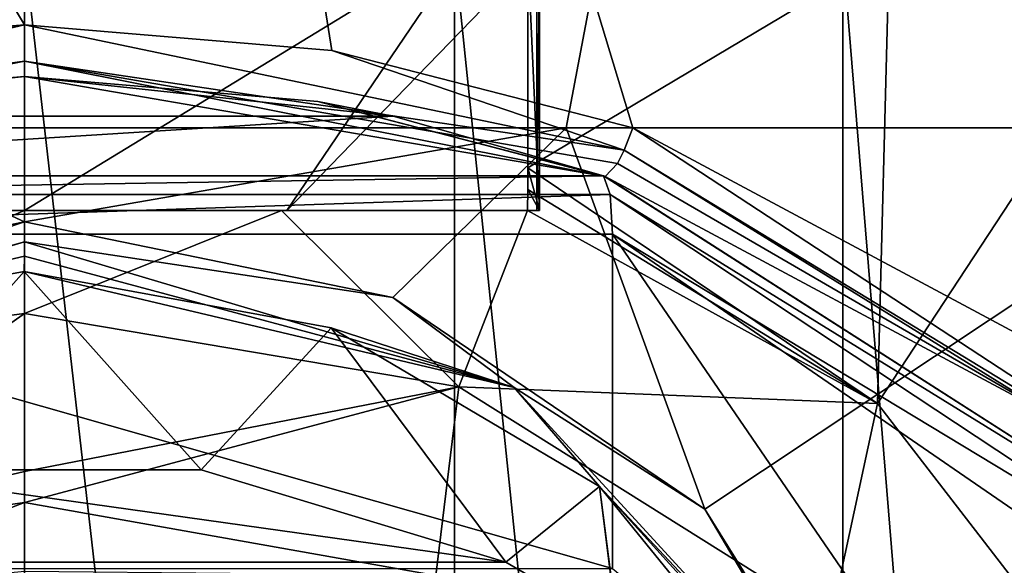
# Model space of a CAD drawing. Header units: millimetres. Extents: x -29 to 28.8, y -75.2 to 10.
# Tile 195 of 256: x 0 to 9.5, y -23.7 to -18.5. Entities that reach past the tile are written whole.
import ezdxf

# ---------------------------------------------------------------- set-up
doc = ezdxf.new("R2010")
doc.units = ezdxf.units.MM
doc.header["$LTSCALE"] = 88.413066
for name, color, linetype in [('1', 7, 'CONTINUOUS'), ('13', 7, 'CONTINUOUS'), ('14', 7, 'CONTINUOUS'), ('2', 7, 'CONTINUOUS'), ('360', 7, 'CONTINUOUS'), ('362', 7, 'CONTINUOUS'), ('363', 7, 'CONTINUOUS'), ('364', 7, 'CONTINUOUS'), ('366', 7, 'CONTINUOUS'), ('370', 7, 'CONTINUOUS'), ('371', 7, 'CONTINUOUS'), ('372', 7, 'CONTINUOUS'), ('6', 7, 'CONTINUOUS'), ('722', 7, 'CONTINUOUS'), ('723', 7, 'CONTINUOUS'), ('726', 7, 'CONTINUOUS'), ('728', 7, 'CONTINUOUS'), ('734', 7, 'CONTINUOUS'), ('738', 7, 'CONTINUOUS'), ('739', 7, 'CONTINUOUS'), ('9', 7, 'CONTINUOUS'), ('96', 7, 'CONTINUOUS'), ('97', 7, 'CONTINUOUS')]:
    doc.layers.add(name, color=color, linetype=linetype)

msp = doc.modelspace()

# ---------------------------------------------------------------- linework, layer by layer
at = {"layer": '1', "linetype": 'CONTINUOUS'}
for points in [[(4.8804, -17.8, 133.413), (8.3842, -17.8, 135.4191), (4.8804, -19.8882, 133.413), (4.8804, -17.8, 133.413)], [(4.8804, -19.8882, 133.413), (8.3842, -17.8, 135.4191), (8.2709, -22.1733, 135.3303), (4.8804, -19.8882, 133.413)], [(8.3842, -17.8, 135.4191), (11.138, -17.8, 138.3714), (8.2709, -22.1733, 135.3303), (8.3842, -17.8, 135.4191)], [(8.2709, -22.1733, 135.3303), (11.138, -17.8, 138.3714), (11.3265, -26.1349, 138.6543), (8.2709, -22.1733, 135.3303)]]:
    msp.add_3dface(points, dxfattribs=at)
at = {"layer": '13', "linetype": 'CONTINUOUS'}
for points in [[(0, -20.3, 134), (-2.4923, -20.3, 132.5793), (-2.5435, -20.3, 134.2726), (0, -20.3, 134)], [(0, -20.3, 132.2695), (-2.4923, -20.3, 132.5793), (0, -20.3, 134), (0, -20.3, 132.2695)], [(2.4911, -20.3, 132.579), (0, -20.3, 132.2695), (2.5435, -20.3, 134.2726), (2.4911, -20.3, 132.579)], [(2.5435, -20.3, 134.2726), (0, -20.3, 132.2695), (0, -20.3, 134), (2.5435, -20.3, 134.2726)], [(4.8763, -20.3, 133.3948), (2.4911, -20.3, 132.579), (2.5435, -20.3, 134.2726), (4.8763, -20.3, 133.3948)], [(4.9667, -20.3, 135.0761), (4.8763, -20.3, 133.3948), (2.5435, -20.3, 134.2726), (4.9667, -20.3, 135.0761)], [(4.9928, -20.3, 134.2318), (4.8763, -20.3, 133.3948), (4.9667, -20.3, 135.0761), (4.9928, -20.3, 134.2318)]]:
    msp.add_3dface(points, dxfattribs=at)
at = {"layer": '14', "linetype": 'CONTINUOUS'}
for points in [[(4.8804, -17.8, 133.413), (4.8804, -19.8882, 133.413), (4.9928, -20.3, 134.2318), (4.8804, -17.8, 133.413)], [(4.9932, -17.8, 134.2403), (4.8804, -17.8, 133.413), (4.9928, -20.3, 134.2318), (4.9932, -17.8, 134.2403)], [(4.9667, -17.8, 135.0761), (4.9932, -17.8, 134.2403), (4.9667, -20.3, 135.0761), (4.9667, -17.8, 135.0761)], [(4.9932, -17.8, 134.2403), (4.9928, -20.3, 134.2318), (4.9667, -20.3, 135.0761), (4.9932, -17.8, 134.2403)], [(4.8804, -19.8882, 133.413), (4.8794, -20.0965, 133.4085), (4.9928, -20.3, 134.2318), (4.8804, -19.8882, 133.413)], [(4.8794, -20.0965, 133.4085), (4.8763, -20.3, 133.3948), (4.9928, -20.3, 134.2318), (4.8794, -20.0965, 133.4085)]]:
    msp.add_3dface(points, dxfattribs=at)
at = {"layer": '2', "linetype": 'CONTINUOUS'}
for points in [[(0, -17.8, 159.4998), (-4.1712, -17.8, 158.8392), (0, -54.3, 159.5), (0, -17.8, 159.4998)], [(0, -54.3, 159.5), (-4.1712, -17.8, 158.8392), (-4.1703, -54.3, 158.8389), (0, -54.3, 159.5)], [(4.1712, -17.8, 158.8392), (0, -17.8, 159.4998), (4.1703, -54.3, 158.8389), (4.1712, -17.8, 158.8392)], [(4.1703, -54.3, 158.8389), (0, -17.8, 159.4998), (0, -54.3, 159.5), (4.1703, -54.3, 158.8389)], [(7.9369, -54.3, 156.92), (4.1712, -17.8, 158.8392), (4.1703, -54.3, 158.8389), (7.9369, -54.3, 156.92)], [(7.9343, -17.8, 156.9221), (4.1712, -17.8, 158.8392), (7.9369, -54.3, 156.92), (7.9343, -17.8, 156.9221)], [(10.9211, -17.8, 153.9358), (7.9343, -17.8, 156.9221), (10.92, -54.3, 153.9369), (10.9211, -17.8, 153.9358)], [(10.92, -54.3, 153.9369), (7.9343, -17.8, 156.9221), (7.9369, -54.3, 156.92), (10.92, -54.3, 153.9369)]]:
    msp.add_3dface(points, dxfattribs=at)
at = {"layer": '360', "color": 7, "linetype": 'CONTINUOUS', "true_color": 0xe7d0ff}
for points in [[(0, -20.4097, -28.9857), (-3.5733, -21.1439, -28.732), (-1.9786, -19.5, -28.9324), (0, -20.4097, -28.9857)], [(5.2533, -19.5, -28.5202), (0, -20.4097, -28.9857), (-1.9786, -19.5, -28.9324), (5.2533, -19.5, -28.5202)], [(3.5733, -21.1439, -28.732), (0, -20.4097, -28.9857), (5.2533, -19.5, -28.5202), (3.5733, -21.1439, -28.732)], [(6.5963, -23.1977, -27.9967), (3.5733, -21.1439, -28.732), (5.2533, -19.5, -28.5202), (6.5963, -23.1977, -27.9967)], [(12.1571, -19.5, -26.3288), (6.5963, -23.1977, -27.9967), (5.2533, -19.5, -28.5202), (12.1571, -19.5, -26.3288)], [(5.8982, -19.5, 28.3938), (10.5472, -21.992, 26.8988), (12.7506, -19.5, 26.0466), (5.8982, -19.5, 28.3938)], [(9.0902, -27.2101, -26.4372), (6.5963, -23.1977, -27.9967), (12.1571, -19.5, -26.3288), (9.0902, -27.2101, -26.4372)], [(9.7172, -30.4645, -25.0271), (9.0902, -27.2101, -26.4372), (12.1571, -19.5, -26.3288), (9.7172, -30.4645, -25.0271)]]:
    msp.add_3dface(points, dxfattribs=at)
at = {"layer": '362', "color": 7, "linetype": 'CONTINUOUS', "true_color": 0xe7d0ff}
for points in [[(-5.7009, -20.5294, 12.5), (5.7009, -23.7709, 12.5), (5.7009, -20.5294, 12.5), (-5.7009, -20.5294, 12.5)], [(-5.7009, -20.5294, 12.5), (-5.7009, -23.7709, 12.5), (5.7009, -23.7709, 12.5), (-5.7009, -20.5294, 12.5)], [(12.2302, -25.0245, 12.5), (5.7009, -20.5294, 12.5), (10.7509, -27.9111, 12.5), (12.2302, -25.0245, 12.5)], [(5.7009, -20.5294, 12.5), (5.7009, -23.7709, 12.5), (10.7509, -27.9111, 12.5), (5.7009, -20.5294, 12.5)]]:
    msp.add_3dface(points, dxfattribs=at)
at = {"layer": '363', "color": 7, "linetype": 'CONTINUOUS', "true_color": 0xe7d0ff}
for points in [[(-2.8445, -19.2426, 28.3493), (-3.5758, -19.385, 16.2511), (0, -19, 17.5), (-2.8445, -19.2426, 28.3493)], [(0, -19, 28.5), (-2.8445, -19.2426, 28.3493), (0, -19, 17.5), (0, -19, 28.5)], [(0, -19, 28.5), (0, -19, 17.5), (3.5758, -19.385, 16.2511), (0, -19, 28.5)], [(0, -19, 28.5), (3.5758, -19.385, 16.2511), (2.8445, -19.2426, 28.3493), (0, -19, 28.5)], [(2.8445, -19.2426, 28.3493), (5.6125, -19.9652, 13), (5.629, -19.9711, 27.9043), (2.8445, -19.2426, 28.3493)], [(3.5758, -19.385, 16.2511), (5.6125, -19.9652, 13), (2.8445, -19.2426, 28.3493), (3.5758, -19.385, 16.2511)], [(5.629, -19.9711, 27.9043), (5.6125, -19.9652, 13), (12.0175, -24.0603, 13), (5.629, -19.9711, 27.9043)], [(10.0658, -22.3494, 26.435), (5.629, -19.9711, 27.9043), (12.0175, -24.0603, 13), (10.0658, -22.3494, 26.435)]]:
    msp.add_3dface(points, dxfattribs=at)
at = {"layer": '364', "color": 7, "linetype": 'CONTINUOUS', "true_color": 0xe7d0ff}
for points in [[(-4.5559, 0, -28.6391), (8.9436, 0, -27.5864), (-1.9786, -19.5, -28.9324), (-4.5559, 0, -28.6391)], [(8.9436, 0, -27.5864), (5.2533, -19.5, -28.5202), (-1.9786, -19.5, -28.9324), (8.9436, 0, -27.5864)], [(5.8982, -19.5, 28.3938), (0, 0, 29), (2.9809, -18.7495, 28.8464), (5.8982, -19.5, 28.3938)], [(0, 0, 29), (5.8982, -19.5, 28.3938), (12.7506, -19.5, 26.0466), (0, 0, 29)], [(13.1679, 0, 25.8371), (0, 0, 29), (12.7506, -19.5, 26.0466), (13.1679, 0, 25.8371)], [(0, 0, 29), (0, -18.5, 29), (2.9809, -18.7495, 28.8464), (0, 0, 29)], [(8.9436, 0, -27.5864), (12.1571, -19.5, -26.3288), (5.2533, -19.5, -28.5202), (8.9436, 0, -27.5864)], [(8.9436, 0, -27.5864), (20.4946, 0, -20.5164), (12.1571, -19.5, -26.3288), (8.9436, 0, -27.5864)]]:
    msp.add_3dface(points, dxfattribs=at)
at = {"layer": '366', "linetype": 'CONTINUOUS'}
for points in [[(0, -20.6041, -28.9397), (0, -20.4097, -28.9857), (3.5733, -21.1439, -28.732), (0, -20.6041, -28.9397)], [(0, -20.6041, -28.9397), (3.5733, -21.1439, -28.732), (4.7467, -22.0169, -28.4419), (0, -20.6041, -28.9397)], [(0, -20.744, -28.8431), (0, -20.6041, -28.9397), (4.7467, -22.0169, -28.4419), (0, -20.744, -28.8431)], [(-0.0004, -20.8934, -28.5118), (0, -20.744, -28.8431), (4.7467, -22.0169, -28.4419), (-0.0004, -20.8934, -28.5118)], [(2.974, -21.4379, -28.3085), (-0.0004, -20.8934, -28.5118), (4.7467, -22.0169, -28.4419), (2.974, -21.4379, -28.3085)], [(3.5733, -21.1439, -28.732), (6.5963, -23.1977, -27.9967), (4.7467, -22.0169, -28.4419), (3.5733, -21.1439, -28.732)], [(5.5755, -22.9772, -27.7181), (2.974, -21.4379, -28.3085), (4.7467, -22.0169, -28.4419), (5.5755, -22.9772, -27.7181)], [(7.9854, -25.549, -27.1031), (5.5755, -22.9772, -27.7181), (4.7467, -22.0169, -28.4419), (7.9854, -25.549, -27.1031)], [(6.5963, -23.1977, -27.9967), (7.9854, -25.549, -27.1031), (4.7467, -22.0169, -28.4419), (6.5963, -23.1977, -27.9967)], [(7.7621, -25.6695, -26.6255), (5.5755, -22.9772, -27.7181), (7.9854, -25.549, -27.1031), (7.7621, -25.6695, -26.6255)], [(6.5963, -23.1977, -27.9967), (9.0902, -27.2101, -26.4372), (7.9854, -25.549, -27.1031), (6.5963, -23.1977, -27.9967)]]:
    msp.add_3dface(points, dxfattribs=at)
at = {"layer": '370', "linetype": 'CONTINUOUS'}
for points in [[(5.6125, -19.9652, 13), (5.6797, -20.1449, 12.6464), (12.0175, -24.0603, 13), (5.6125, -19.9652, 13)], [(12.0175, -24.0603, 13), (5.6797, -20.1449, 12.6464), (12.1835, -24.4465, 12.6464), (12.0175, -24.0603, 13)], [(5.6797, -20.1449, 12.6464), (5.7009, -20.5294, 12.5), (12.1835, -24.4465, 12.6464), (5.6797, -20.1449, 12.6464)], [(5.7009, -20.5294, 12.5), (12.2302, -25.0245, 12.5), (12.1835, -24.4465, 12.6464), (5.7009, -20.5294, 12.5)]]:
    msp.add_3dface(points, dxfattribs=at)
at = {"layer": '371', "linetype": 'CONTINUOUS'}
for points in [[(5.8982, -19.5, 28.3938), (5.8133, -19.7161, 28.3549), (11.6059, -23.2376, 26.2202), (5.8982, -19.5, 28.3938)], [(10.5472, -21.992, 26.8988), (5.8982, -19.5, 28.3938), (11.6059, -23.2376, 26.2202), (10.5472, -21.992, 26.8988)], [(5.7483, -19.8451, 28.2629), (10.0658, -22.3494, 26.435), (5.8133, -19.7161, 28.3549), (5.7483, -19.8451, 28.2629)], [(5.8133, -19.7161, 28.3549), (10.0658, -22.3494, 26.435), (11.6059, -23.2376, 26.2202), (5.8133, -19.7161, 28.3549)], [(5.629, -19.9711, 27.9043), (10.0658, -22.3494, 26.435), (5.7483, -19.8451, 28.2629), (5.629, -19.9711, 27.9043)]]:
    msp.add_3dface(points, dxfattribs=at)
at = {"layer": '372', "linetype": 'CONTINUOUS'}
for points in [[(0, -18.5, 29), (0, -18.8536, 28.8536), (5.8133, -19.7161, 28.3549), (0, -18.5, 29)], [(2.9809, -18.7495, 28.8464), (0, -18.5, 29), (5.8133, -19.7161, 28.3549), (2.9809, -18.7495, 28.8464)], [(5.8982, -19.5, 28.3938), (2.9809, -18.7495, 28.8464), (5.8133, -19.7161, 28.3549), (5.8982, -19.5, 28.3938)], [(0, -18.8536, 28.8536), (5.7483, -19.8451, 28.2629), (5.8133, -19.7161, 28.3549), (0, -18.8536, 28.8536)], [(0, -18.8536, 28.8536), (5.629, -19.9711, 27.9043), (5.7483, -19.8451, 28.2629), (0, -18.8536, 28.8536)], [(0, -18.8536, 28.8536), (0, -19, 28.5), (5.629, -19.9711, 27.9043), (0, -18.8536, 28.8536)], [(0, -19, 28.5), (2.8445, -19.2426, 28.3493), (5.629, -19.9711, 27.9043), (0, -19, 28.5)]]:
    msp.add_3dface(points, dxfattribs=at)
at = {"layer": '6', "linetype": 'CONTINUOUS'}
for points in [[(4.8804, -19.8882, 133.413), (8.2709, -22.1733, 135.3303), (4.8794, -20.0965, 133.4085), (4.8804, -19.8882, 133.413)], [(4.8794, -20.0965, 133.4085), (8.2709, -22.1733, 135.3303), (4.8763, -20.3, 133.3948), (4.8794, -20.0965, 133.4085)], [(0, -20.3, 132.2695), (2.4911, -20.3, 132.579), (0, -21.3005, 131.8296), (0, -20.3, 132.2695)], [(0, -21.3005, 131.8296), (2.4911, -20.3, 132.579), (4.2112, -22.0113, 132.5468), (0, -21.3005, 131.8296)], [(2.4911, -20.3, 132.579), (4.8763, -20.3, 133.3948), (4.2112, -22.0113, 132.5468), (2.4911, -20.3, 132.579)], [(4.8763, -20.3, 133.3948), (8.2709, -22.1733, 135.3303), (4.2112, -22.0113, 132.5468), (4.8763, -20.3, 133.3948)], [(0, -21.3005, 131.8296), (4.2112, -22.0113, 132.5468), (0, -22.8309, 130.4579), (0, -21.3005, 131.8296)], [(0, -22.8309, 130.4579), (4.2112, -22.0113, 132.5468), (0, -23.1321, 129.9961), (0, -22.8309, 130.4579)], [(0, -23.1321, 129.9961), (4.2112, -22.0113, 132.5468), (3.9883, -23.8408, 130.5494), (0, -23.1321, 129.9961)], [(4.2112, -22.0113, 132.5468), (7.8176, -24.2735, 134.3503), (3.9883, -23.8408, 130.5494), (4.2112, -22.0113, 132.5468)], [(4.2112, -22.0113, 132.5468), (8.2709, -22.1733, 135.3303), (7.8176, -24.2735, 134.3503), (4.2112, -22.0113, 132.5468)], [(8.2709, -22.1733, 135.3303), (11.3265, -26.1349, 138.6543), (7.8176, -24.2735, 134.3503), (8.2709, -22.1733, 135.3303)], [(0, -23.8, 127.5), (0, -23.1321, 129.9961), (3.9883, -23.8408, 130.5494), (0, -23.8, 127.5)]]:
    msp.add_3dface(points, dxfattribs=at)
at = {"layer": '722', "linetype": 'CONTINUOUS'}
for points in [[(-5.6125, -19.9652, 13), (-5.6797, -20.1449, 12.6464), (5.6125, -19.9652, 13), (-5.6125, -19.9652, 13)], [(5.6125, -19.9652, 13), (-5.6797, -20.1449, 12.6464), (5.6797, -20.1449, 12.6464), (5.6125, -19.9652, 13)], [(-5.7009, -20.5294, 12.5), (5.7009, -20.5294, 12.5), (5.6797, -20.1449, 12.6464), (-5.7009, -20.5294, 12.5)], [(-5.6797, -20.1449, 12.6464), (-5.7009, -20.5294, 12.5), (5.6797, -20.1449, 12.6464), (-5.6797, -20.1449, 12.6464)]]:
    msp.add_3dface(points, dxfattribs=at)
at = {"layer": '723', "linetype": 'CONTINUOUS'}
for points in [[(0, -19, 17.5), (-3.5758, -19.385, 16.2511), (3.5758, -19.385, 16.2511), (0, -19, 17.5)], [(-5.6125, -19.9652, 13), (5.6125, -19.9652, 13), (3.5758, -19.385, 16.2511), (-5.6125, -19.9652, 13)], [(-3.5758, -19.385, 16.2511), (-5.6125, -19.9652, 13), (3.5758, -19.385, 16.2511), (-3.5758, -19.385, 16.2511)]]:
    msp.add_3dface(points, dxfattribs=at)
at = {"layer": '726', "linetype": 'CONTINUOUS'}
for points in [[(-11.1037, 0, 26.7898), (0, -18.5, 29), (0, 0, 29), (-11.1037, 0, 26.7898)], [(-2.9809, -18.7495, 28.8464), (0, -18.5, 29), (-11.1037, 0, 26.7898), (-2.9809, -18.7495, 28.8464)]]:
    msp.add_3dface(points, dxfattribs=at)
at = {"layer": '728', "linetype": 'CONTINUOUS'}
for points in [[(0, -20.4097, -28.9857), (-4.7467, -22.0169, -28.4419), (-3.5733, -21.1439, -28.732), (0, -20.4097, -28.9857)], [(0, -20.6041, -28.9397), (-4.7467, -22.0169, -28.4419), (0, -20.4097, -28.9857), (0, -20.6041, -28.9397)], [(-4.7467, -22.0169, -28.4419), (0, -20.6041, -28.9397), (-2.9739, -21.4378, -28.3085), (-4.7467, -22.0169, -28.4419)], [(0, -20.6041, -28.9397), (0, -20.744, -28.8431), (-2.9739, -21.4378, -28.3085), (0, -20.6041, -28.9397)], [(0, -20.744, -28.8431), (-0.0004, -20.8934, -28.5118), (-2.9739, -21.4378, -28.3085), (0, -20.744, -28.8431)]]:
    msp.add_3dface(points, dxfattribs=at)
at = {"layer": '734', "linetype": 'CONTINUOUS'}
for points in [[(0, -18.5, 29), (-5.8133, -19.7161, 28.3549), (-5.7483, -19.8451, 28.2629), (0, -18.5, 29)], [(0, -18.5, 29), (-2.9809, -18.7495, 28.8464), (-5.8133, -19.7161, 28.3549), (0, -18.5, 29)], [(0, -18.5, 29), (-5.7483, -19.8451, 28.2629), (0, -18.8536, 28.8536), (0, -18.5, 29)], [(-5.7483, -19.8451, 28.2629), (-5.629, -19.9711, 27.9043), (0, -18.8536, 28.8536), (-5.7483, -19.8451, 28.2629)], [(0, -18.8536, 28.8536), (-5.629, -19.9711, 27.9043), (-2.8445, -19.2426, 28.3493), (0, -18.8536, 28.8536)], [(0, -19, 28.5), (0, -18.8536, 28.8536), (-2.8445, -19.2426, 28.3493), (0, -19, 28.5)]]:
    msp.add_3dface(points, dxfattribs=at)
at = {"layer": '738', "color": 7, "linetype": 'CONTINUOUS', "true_color": 0xe7d0ff}
for points in [[(-2.9739, -21.4378, -28.3085), (-0.0004, -20.8934, -28.5118), (-1.7148, -22.814, 6.2626), (-2.9739, -21.4378, -28.3085)], [(-0.0004, -20.8934, -28.5118), (1.7148, -22.814, 6.2626), (-1.7148, -22.814, 6.2626), (-0.0004, -20.8934, -28.5118)], [(1.7148, -22.814, 6.2626), (-0.0004, -20.8934, -28.5118), (2.974, -21.4379, -28.3085), (1.7148, -22.814, 6.2626)], [(4.6661, -23.7117, 8.3929), (1.7148, -22.814, 6.2626), (2.974, -21.4379, -28.3085), (4.6661, -23.7117, 8.3929)], [(5.5755, -22.9772, -27.7181), (4.6661, -23.7117, 8.3929), (2.974, -21.4379, -28.3085), (5.5755, -22.9772, -27.7181)], [(5.75, -24.3415, 11.75), (4.6661, -23.7117, 8.3929), (5.5755, -22.9772, -27.7181), (5.75, -24.3415, 11.75)], [(5.5755, -22.9772, -27.7181), (7.7621, -25.6695, -26.6255), (10.5156, -28.437, 12.0073), (5.5755, -22.9772, -27.7181)], [(5.7453, -24.3482, 11.9825), (5.5755, -22.9772, -27.7181), (10.5156, -28.437, 12.0073), (5.7453, -24.3482, 11.9825)], [(5.7453, -24.3482, 11.9825), (5.75, -24.3415, 11.75), (5.5755, -22.9772, -27.7181), (5.7453, -24.3482, 11.9825)]]:
    msp.add_3dface(points, dxfattribs=at)
at = {"layer": '739', "linetype": 'CONTINUOUS'}
for points in [[(-1.7148, -22.814, 6.2626), (4.6661, -23.7117, 8.3929), (-4.6661, -23.7117, 8.3929), (-1.7148, -22.814, 6.2626)], [(1.7148, -22.814, 6.2626), (4.6661, -23.7117, 8.3929), (-1.7148, -22.814, 6.2626), (1.7148, -22.814, 6.2626)], [(-4.6661, -23.7117, 8.3929), (5.75, -24.3415, 11.75), (-5.75, -24.3415, 11.75), (-4.6661, -23.7117, 8.3929)], [(4.6661, -23.7117, 8.3929), (5.75, -24.3415, 11.75), (-4.6661, -23.7117, 8.3929), (4.6661, -23.7117, 8.3929)]]:
    msp.add_3dface(points, dxfattribs=at)
at = {"layer": '9', "linetype": 'CONTINUOUS'}
for points in [[(0, -20.3, 132.2695), (0, -21.3005, 131.8296), (-3.4148, -21.7359, 132.3095), (0, -20.3, 132.2695)], [(0, -20.3, 132.2695), (-3.4148, -21.7359, 132.3095), (-2.4923, -20.3, 132.5793), (0, -20.3, 132.2695)], [(-3.4148, -21.7359, 132.3095), (0, -21.3005, 131.8296), (-3.2286, -23.5952, 130.345), (-3.4148, -21.7359, 132.3095)], [(0, -21.3005, 131.8296), (0, -22.8309, 130.4579), (-3.2286, -23.5952, 130.345), (0, -21.3005, 131.8296)], [(0, -22.8309, 130.4579), (0, -23.1321, 129.9961), (-3.2286, -23.5952, 130.345), (0, -22.8309, 130.4579)], [(0, -23.1321, 129.9961), (-2.3413, -24.0306, 127.6938), (-3.2286, -23.5952, 130.345), (0, -23.1321, 129.9961)], [(0, -23.8, 127.5), (-2.3413, -24.0306, 127.6938), (0, -23.1321, 129.9961), (0, -23.8, 127.5)]]:
    msp.add_3dface(points, dxfattribs=at)
at = {"layer": '96', "linetype": 'CONTINUOUS'}
for points in [[(0, -17.6071, 134), (-2.5435, -20.3, 134.2726), (-4.3396, -17.649, 134.8122), (0, -17.6071, 134)], [(0, -20.3, 134), (-2.5435, -20.3, 134.2726), (0, -17.6071, 134), (0, -20.3, 134)]]:
    msp.add_3dface(points, dxfattribs=at)
at = {"layer": '97', "linetype": 'CONTINUOUS'}
for points in [[(4.3415, -17.649, 134.8129), (0, -20.3, 134), (0, -17.6071, 134), (4.3415, -17.649, 134.8129)], [(2.5435, -20.3, 134.2726), (0, -20.3, 134), (4.3415, -17.649, 134.8129), (2.5435, -20.3, 134.2726)], [(4.9667, -17.8, 135.0761), (2.5435, -20.3, 134.2726), (4.3415, -17.649, 134.8129), (4.9667, -17.8, 135.0761)], [(4.9667, -17.8, 135.0761), (4.9667, -20.3, 135.0761), (2.5435, -20.3, 134.2726), (4.9667, -17.8, 135.0761)]]:
    msp.add_3dface(points, dxfattribs=at)

doc.saveas('drawing.dxf')
